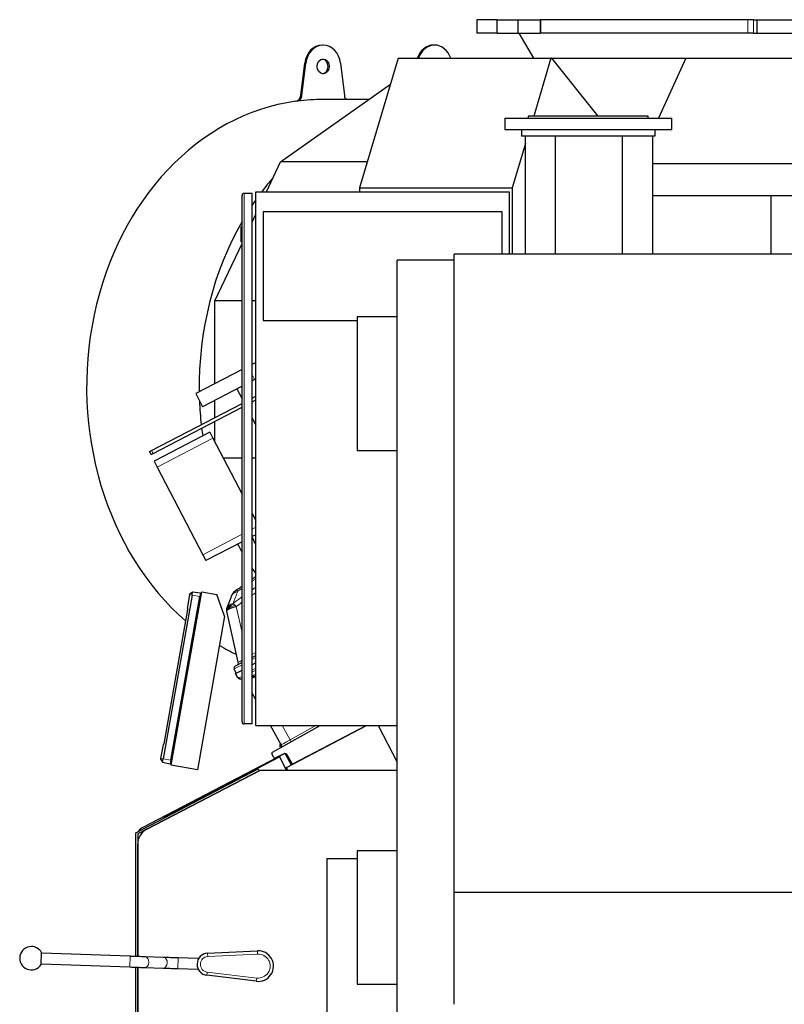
# Model space of a CAD drawing. Header units: inches. Extents: x 0 to 29700, y -16 to 21000.
# Tile 131 of 212: x 13183 to 14329, y 9371 to 10846. Entities that reach past the tile are written whole.
import ezdxf

# ---------------------------------------------------------------- set-up
doc = ezdxf.new("R2010")
doc.units = ezdxf.units.IN
doc.layers.add('254', color=7, linetype='Continuous', true_color=0xffffff)

msp = doc.modelspace()

# ---------------------------------------------------------------- linework, layer by layer
at = {"layer": '254', "color": 2, "linetype": 'Continuous', "lineweight": 25}
for p, q in [((13868.282, 10846.318), (13868.282, 10826.318)), ((13898.39, 10846.318), (13868.282, 10846.318)), ((13898.939, 10846.318), (13898.39, 10846.318)), ((13898.939, 10846.318), (13929.515, 10846.318)), ((13929.515, 10846.318), (13963.3, 10846.318)), ((13929.515, 10846.318), (13929.515, 10826.318)), ((13964.046, 10846.318), (13963.3, 10846.318)), ((14274.305, 10846.318), (13964.046, 10846.318)), ((14282.688, 10846.318), (14274.305, 10846.318)), ((14282.688, 10846.318), (14287.805, 10846.318)), ((14287.805, 10846.318), (14465.847, 10846.318)), ((14287.805, 10846.318), (14287.805, 10826.318)), ((13898.39, 10826.318), (13868.282, 10826.318)), ((13898.939, 10826.318), (13898.39, 10826.318)), ((13898.939, 10826.318), (13929.515, 10826.318)), ((13929.515, 10826.318), (13963.3, 10826.318)), ((13931.027, 10826.318), (13953.282, 10788.537)), ((13964.046, 10826.318), (13963.3, 10826.318)), ((14274.305, 10826.318), (13964.046, 10826.318)), ((14282.688, 10826.318), (14274.305, 10826.318)), ((14282.688, 10826.318), (14287.805, 10826.318)), ((14287.805, 10826.318), (14465.847, 10826.318)), ((13638.068, 10808.299), (13636.348, 10808.299)), ((13804.979, 10808.299), (13803.258, 10808.299)), ((13750.573, 10788.537), (13692.626, 10594.181)), ((13750.573, 10788.537), (13979.43, 10788.537)), ((13979.43, 10788.537), (13953.537, 10701.69)), ((13980.017, 10788.537), (13979.43, 10788.537)), ((13980.017, 10788.537), (14181.684, 10788.537)), ((13980.017, 10788.537), (14049.594, 10701.693)), ((14181.684, 10788.537), (14140.513, 10698.691)), ((14181.684, 10788.537), (14569.962, 10788.537)), ((13604.495, 10732.613), (13610.423, 10781.029)), ((13606.216, 10732.613), (13612.143, 10781.029)), ((13663.993, 10781.029), (13669.921, 10732.613)), ((13574.368, 10633.532), (13738.941, 10749.526)), ((13706.7, 10726.8), (13638.068, 10726.8)), ((13910.227, 10698.691), (13910.227, 10681.691)), ((13910.227, 10698.691), (14160.227, 10698.691)), ((13945.227, 10701.691), (13945.227, 10698.691)), ((14035.227, 10701.691), (13945.227, 10701.691)), ((14125.227, 10701.691), (14035.227, 10701.691)), ((14125.227, 10698.691), (14125.227, 10701.691)), ((14160.227, 10681.691), (14160.227, 10698.691)), ((13910.227, 10681.691), (13935.23, 10681.691)), ((13935.227, 10681.691), (14135.227, 10681.691)), ((13935.227, 10681.691), (13935.227, 10671.691)), ((14135.224, 10681.691), (14160.227, 10681.691)), ((14135.227, 10681.691), (14135.227, 10671.691)), ((14135.227, 10671.691), (13935.227, 10671.691)), ((13941.382, 10495.084), (13941.382, 10671.691)), ((13986.382, 10495.085), (13986.382, 10671.689)), ((14086.382, 10495.085), (14086.382, 10671.689)), ((14131.382, 10671.691), (14131.382, 10495.084)), ((13941.382, 10660.924), (13921.483, 10594.181)), ((13553.11, 10588.583), (13574.368, 10633.532)), ((13704.358, 10633.532), (13574.368, 10633.532)), ((14131.385, 10630.679), (14493.021, 10630.679)), ((13692.626, 10594.181), (13692.626, 10588.578)), ((13692.626, 10594.181), (13921.483, 10594.181)), ((13921.483, 10594.181), (13921.483, 10495.08)), ((13516.479, 9794.083), (13516.479, 10583.083)), ((13531.479, 10586.083), (13519.479, 10586.083)), ((13531.479, 9791.083), (13531.479, 10586.083)), ((13537.104, 10588.583), (13917.104, 10588.583)), ((13537.104, 9788.583), (13537.104, 10588.583)), ((13917.104, 10495.071), (13917.104, 10588.583)), ((14131.383, 10583.083), (14309.104, 10583.083)), ((14309.104, 10495.083), (14309.104, 10583.083)), ((14309.104, 10583.083), (14353.94, 10583.083)), ((13531.479, 10542.845), (13537.103, 10554.737)), ((13548.104, 10558.552), (13548.104, 10395.552)), ((13906.104, 10558.552), (13548.104, 10558.552)), ((13906.104, 10495.081), (13906.104, 10558.552)), ((13514.479, 10536.083), (13516.479, 10536.083)), ((13514.479, 10536.083), (13514.479, 10514.083)), ((13475.836, 10425.191), (13516.481, 10511.132)), ((13514.479, 10514.083), (13516.479, 10514.083)), ((13834.104, 9538.466), (13834.104, 10495.083)), ((15634.104, 10495.083), (13834.104, 10495.083)), ((13749.104, 9281.083), (13749.104, 10485.903)), ((13834.128, 10485.903), (13749.104, 10485.903)), ((13475.836, 10301), (13475.836, 10425.191)), ((13516.48, 10425.191), (13475.836, 10425.191)), ((13537.106, 10425.191), (13531.48, 10425.191)), ((13749.103, 10401.083), (13689.104, 10401.083)), ((13689.104, 10401.083), (13689.104, 10301.083)), ((13548.104, 10395.552), (13689.106, 10395.552)), ((13531.485, 10329.969), (13537.106, 10332.895)), ((13516.475, 10322.155), (13447.078, 10286.029)), ((13516.474, 10297.352), (13457.237, 10266.515)), ((13535.265, 10307.134), (13531.479, 10305.163)), ((13535.265, 10307.134), (13537.105, 10308.092)), ((13689.104, 10301.083), (13689.104, 10201.083)), ((13447.078, 10286.029), (13457.237, 10266.515)), ((13508.684, 10293.296), (13516.48, 10278.32)), ((13381.114, 10200.959), (13516.477, 10271.424)), ((13475.836, 10250.268), (13475.836, 10276.198)), ((13531.478, 10273.596), (13537.103, 10276.524)), ((13531.479, 10279.234), (13537.102, 10282.161)), ((13383.423, 10196.524), (13516.478, 10265.788)), ((13475.836, 10213.462), (13475.836, 10244.633)), ((13531.479, 10249.506), (13537.104, 10238.7)), ((13468.149, 10228.228), (13384.77, 10184.823)), ((13468.149, 10228.228), (13472.766, 10219.358)), ((13472.766, 10219.358), (13516.478, 10135.387)), ((13377.825, 10199.246), (13381.114, 10200.959)), ((13380.134, 10194.811), (13377.825, 10199.246)), ((13380.134, 10194.811), (13383.423, 10196.524)), ((13689.104, 10201.083), (13749.104, 10201.083)), ((13384.77, 10184.823), (13389.387, 10175.953)), ((13516.48, 10189.298), (13488.415, 10189.298)), ((13537.106, 10189.298), (13531.48, 10189.298)), ((13389.387, 10175.953), (13457.726, 10044.676)), ((13531.479, 10106.572), (13537.104, 10095.766)), ((13516.479, 10063.986), (13462.343, 10035.805)), ((13537.104, 10059.749), (13531.478, 10071.644)), ((13537.103, 10074.723), (13531.479, 10071.795)), ((13457.726, 10044.676), (13462.343, 10035.805)), ((13410.404, 9729.219), (13456.247, 9989.208)), ((13438.465, 9986.262), (13442.539, 9989.222)), ((13441.648, 9984.167), (13442.539, 9989.222)), ((13442.539, 9989.222), (13454.135, 9987.592)), ((13454.135, 9987.592), (13453.172, 9982.135)), ((13456.247, 9989.208), (13478.582, 9985.27)), ((13441.648, 9984.167), (13398.409, 9738.949)), ((13409.934, 9736.917), (13453.172, 9982.135)), ((13434.57, 9964.167), (13438.203, 9984.774)), ((13438.203, 9984.774), (13438.465, 9986.262)), ((13490.43, 9952.718), (13478.582, 9985.27)), ((13400.06, 9761.39), (13435.524, 9962.515)), ((13434.57, 9964.167), (13435.524, 9962.515)), ((13510.935, 9883.507), (13493.977, 9960.002)), ((13490.43, 9952.718), (13449.796, 9722.273)), ((13531.48, 9890.859), (13537.106, 9893.788)), ((13507.769, 9867.242), (13504.797, 9873.764)), ((13516.479, 9883.05), (13506.142, 9877.669)), ((13506.844, 9866.761), (13516.479, 9871.777)), ((13537.105, 9882.514), (13531.48, 9879.586)), ((13510.29, 9860.67), (13506.844, 9866.761)), ((13513.407, 9858.576), (13512.636, 9858.804)), ((13516.479, 9857.666), (13513.407, 9858.576)), ((13537.105, 9827.482), (13531.48, 9837.425)), ((13531.479, 9791.083), (13519.479, 9791.083)), ((13537.104, 9788.583), (13749.103, 9788.583)), ((13575.386, 9759.821), (13559.113, 9788.583)), ((13562.032, 9748.959), (13633.517, 9788.584)), ((13583.019, 9726.025), (13703.191, 9788.583)), ((13703.175, 9788.583), (13592.333, 9730.882)), ((13720.688, 9788.583), (13749.105, 9733.995)), ((13394.965, 9739.557), (13398.598, 9760.164)), ((13398.598, 9760.164), (13400.06, 9761.39)), ((13580.411, 9746.638), (13367.83, 9635.976)), ((13394.702, 9738.069), (13394.965, 9739.557)), ((13394.702, 9738.069), (13397.518, 9733.894)), ((13397.518, 9733.894), (13398.409, 9738.949)), ((13573.016, 9741.653), (13400.067, 9651.621)), ((13409.934, 9736.917), (13408.971, 9731.46)), ((13564.23, 9740.977), (13561.261, 9746.225)), ((13578.195, 9746.07), (13566.895, 9740.188)), ((13582.44, 9722.328), (13573.016, 9741.653)), ((13581.339, 9746.562), (13590.109, 9729.716)), ((13592.333, 9730.882), (13584.856, 9744.098)), ((13357.192, 9628.157), (13540.644, 9723.656)), ((13373.649, 9633.39), (13544.075, 9722.108)), ((13397.518, 9733.894), (13408.971, 9731.46)), ((13449.796, 9722.273), (13410.404, 9729.219)), ((13540.644, 9723.656), (13542.029, 9720.995)), ((13544.075, 9722.108), (13749.101, 9722.108)), ((13582.017, 9722.108), (13582.44, 9722.328)), ((13585.059, 9722.107), (13583.019, 9726.025)), ((13542.029, 9720.995), (13360.192, 9626.337)), ((13400.067, 9651.621), (13400.067, 9650.471)), ((13357.192, 9442.691), (13357.192, 9628.157)), ((13360.192, 9626.337), (13360.192, 9442.589)), ((13357.066, 9618.238), (13357.066, 9442.693)), ((13360.192, 9442.585), (13360.192, 9611.214)), ((13643.704, 9589.683), (13689.108, 9589.683)), ((13643.704, 9589.683), (13643.704, 9262.083)), ((13749.103, 9601.083), (13689.104, 9601.083)), ((13689.104, 9601.083), (13689.104, 9501.083)), ((13834.104, 9371.075), (13834.104, 9538.466)), ((15634.104, 9538.466), (13834.104, 9538.466)), ((13689.104, 9501.083), (13689.104, 9401.083)), ((13215.567, 9430.634), (13216.196, 9448.623)), ((13349.079, 9442.976), (13216.16, 9447.624)), ((13398.84, 9441.297), (13371.25, 9442.216)), ((13464.893, 9447.555), (13539.525, 9451.324)), ((13215.601, 9431.633), (13348.52, 9426.986)), ((13451.019, 9439.49), (13421.037, 9440.537)), ((13451.019, 9439.49), (13450.989, 9438.612)), ((13357.066, 9426.689), (13357.066, 9192.335)), ((13357.192, 9107.07), (13357.192, 9426.684)), ((13360.192, 9426.581), (13360.192, 9109.942)), ((13360.192, 9119.56), (13360.192, 9426.575)), ((13370.717, 9426.225), (13398.308, 9425.306)), ((13420.479, 9424.547), (13450.461, 9423.5)), ((13450.491, 9424.377), (13450.461, 9423.5)), ((13537.925, 9405.52), (13463.738, 9414.487)), ((13689.104, 9401.083), (13749.104, 9401.083))]:
    msp.add_line(p, q, dxfattribs=at)
at = {"layer": '254', "color": 110, "linetype": 'Continuous', "lineweight": 13}
for p, q in [((13898.39, 10846.318), (13898.39, 10826.318)), ((13898.939, 10846.318), (13898.939, 10826.318)), ((13963.3, 10846.318), (13963.3, 10826.318)), ((13964.046, 10846.318), (13964.046, 10826.318)), ((14274.305, 10846.318), (14274.305, 10826.318)), ((14282.688, 10846.318), (14282.688, 10826.318)), ((13610.423, 10781.029), (13612.143, 10781.029)), ((13604.495, 10732.613), (13606.216, 10732.613)), ((13597.301, 10724.153), (13599.021, 10724.153)), ((13519.479, 10586.083), (13519.479, 9791.083)), ((13535.265, 10307.134), (13531.479, 10314.406)), ((13472.766, 10219.358), (13389.387, 10175.953)), ((13381.114, 10200.959), (13383.423, 10196.524)), ((13537.104, 10085.997), (13531.479, 10083.069)), ((13516.478, 10075.26), (13457.726, 10044.676)), ((13438.203, 9984.774), (13441.648, 9984.167)), ((13441.648, 9984.167), (13453.172, 9982.135)), ((13507.81, 9967.192), (13516.479, 9928.089)), ((13531.48, 9895.133), (13537.105, 9898.061)), ((13537.105, 9890.582), (13531.481, 9887.654)), ((13531.48, 9871.7), (13537.105, 9874.629)), ((13537.105, 9871.542), (13531.48, 9868.614)), ((13531.479, 9863.524), (13531.978, 9863.376)), ((13533.479, 9864.234), (13537.104, 9866.121)), ((13537.104, 9863.054), (13534.996, 9861.957)), ((13534.996, 9861.957), (13537.105, 9858.23)), ((13576.509, 9788.584), (13588.593, 9767.225)), ((13588.593, 9767.225), (13627.124, 9788.583)), ((13394.965, 9739.557), (13398.409, 9738.949)), ((13398.409, 9738.949), (13409.934, 9736.917)), ((13348.517, 9426.986), (13349.076, 9442.976)), ((13464.893, 9447.555), (13465.145, 9442.561)), ((13539.777, 9446.331), (13465.145, 9442.561)), ((13539.525, 9451.324), (13539.777, 9446.331)), ((13421.037, 9440.537), (13420.479, 9424.547)), ((13370.713, 9426.225), (13370.717, 9426.225)), ((13398.308, 9425.306), (13398.308, 9425.306)), ((13463.738, 9414.487), (13464.338, 9419.45)), ((13464.338, 9419.45), (13538.525, 9410.484)), ((13537.925, 9405.52), (13538.525, 9410.484))]:
    msp.add_line(p, q, dxfattribs=at)
at = {"layer": '254', "color": 2, "linetype": 'Continuous', "lineweight": 25}
for centre, radius, start, end in [((13519.479, 10583.083), 3, 90, 180), ((13511.208, 9981.646), 10, 125.479732, 159.024435), ((13507.527, 9875.008), 3, 117.5, 204.5), ((13507.03, 9882.641), 4, 297.5, 12.5), ((13513.772, 9862.64), 4, 209.5, 253.5), ((13519.479, 9794.083), 3, 180, 270), ((13572.775, 9758.344), 3, 299, 29.5), ((13563.002, 9747.21), 2, 119, 209.5), ((13565.971, 9741.962), 2, 209.5, 297.5), ((13580.504, 9741.635), 5, 29.5, 117.5), ((13385.192, 9611.214), 25, 117.5, 180), ((13200.882, 9440.153), 17.5, 90, 327.04765), ((13200.882, 9440.153), 17.5, 28.947096, 90), ((13465.731, 9430.971), 16.605, 92.891662, 263.108338), ((13540.685, 9428.354), 23, 263.108338, 92.891662)]:
    msp.add_arc(centre, radius, start, end, dxfattribs=at)
at = {"layer": '254', "color": 110, "linetype": 'Continuous', "lineweight": 13}
for centre, radius, start, end in [((13465.731, 9430.971), 11.605, 92.891662, 263.108338), ((13540.685, 9428.354), 18, 263.108338, 92.891662)]:
    msp.add_arc(centre, radius, start, end, dxfattribs=at)
at = {"layer": '254', "color": 2, "linetype": 'Continuous', "lineweight": 25}
for centre, major_axis, ratio, start_param, end_param in [((13636.348, 10776.299), (0, -32), 0.81915204, 3.14159265, 4.56403095), ((13638.068, 10776.299), (0, -32), 0.81915204, 1.71915435, 4.56403095), ((13803.258, 10776.299), (0, -32), 0.81915204, 3.14159265, 4.31994943), ((13804.979, 10776.299), (0, 32), 0.81915204, 5.10482853, 7.46154209), ((13636.348, 10776.299), (0, 11), 0.81915204, 4.71238898, 6.18756308), ((13636.348, 10776.299), (0, 11), 0.81915204, 3.23721488, 4.71238898), ((13596.394, 10734.091), (0, 10), 0.81915204, 3.25254614, 4.56403095), ((13598.114, 10734.091), (0, 10), 0.81915204, 3.25254614, 4.56403095), ((13638.068, 10296.3), (0, 430.5), 0.81915204, 0, 0.11095348), ((13678.022, 10734.091), (0, 10), 0.81915204, 1.71915435, 2.38784767), ((13636.348, 10296.3), (0, 430.5), 0.81915204, 0.11095348, 2.52514171), ((13804.979, 10296.3), (0, 430.5), 0.81915204, 0.75638492, 0.82447959), ((13804.979, 10296.3), (0, 430.5), 0.81915204, 0.86274141, 0.88764948), ((13804.979, 10296.3), (0, 430.5), 0.81915204, 0.95811184, 1.58829537), ((13804.979, 10296.3), (0, 430.5), 0.81915204, 1.62011708, 1.70289142), ((13804.979, 10296.3), (0, 430.5), 0.81915204, 1.71529809, 1.74266855), ((13804.979, 10296.3), (0, 430.5), 0.81915204, 2.15028952, 2.18353185), ((13804.979, 10296.3), (0, 430.5), 0.81915204, 2.25399421, 2.27890227), ((13636.348, 10296.3), (0, 430.5), 0.81915204, 2.56757065, 2.57296898), ((13636.348, 10296.3), (0, 430.5), 0.81915204, 2.69078508, 2.77024465), ((13529.214, 9882.053), (16.664, 23.061), 0.30726281, 3.24909048, 3.53035776), ((13377.07, 9618.235), (-17.102, 10.378), 0.99979163, 5.73786233, 6.19150288), ((13377.07, 9618.235), (-17.102, 10.378), 0.99979163, 0.43322502, 0.54532297)]:
    msp.add_ellipse(centre, major_axis=major_axis, ratio=ratio, start_param=start_param, end_param=end_param, dxfattribs=at)
msp.add_ellipse((13638.068, 10776.299), major_axis=(0, 11), ratio=0.81915204, dxfattribs=at)
at = {"layer": '254', "color": 110, "linetype": 'Continuous', "lineweight": 13}
for centre, major_axis, ratio, start_param, end_param in [((13515.625, 9984.788), (5.786, -8.156), 0.23207267, 3.14159265, 3.8845507), ((13529.069, 9894.114), (18.134, 10.607), 0.00224004, 2.33689509, 3.14087239), ((13528.844, 9886.105), (24.047, 12.341), 0.00452964, 2.10854424, 3.14138164), ((13545.518, 9853.236), (-35.228, 7.434), 0.0022709, 0.00200322, 0.22283404), ((13529.214, 9882.053), (18.953, 21.143), 0.24652226, 3.27952484, 3.73924431), ((13514.543, 9862.411), (-1.136, -3.835), 0.95100366, 5.49624925, 6.28318531), ((13550.533, 9845.931), (-26.111, 7.967), 0.75362056, 5.62841503, 5.70343297), ((13532.71, 9860.513), (-2.122, 3.391), 0.31604543, 4.72850651, 5.49306459), ((13534.211, 9861.371), (-1.847, 3.548), 0.2419219, 4.75165889, 5.51524044), ((13551.266, 9843.069), (-21.454, 14.341), 0.70660268, 5.90921211, 5.98423006), ((13592.892, 9769.495), (17.506, 9.674), 0.00476214, 1.81625846, 3.14164045), ((13588.004, 9766.785), (1.454, -2.624), 0.24281184, 0, 1.60372074), ((13370.984, 9434.22), (-0.266, -7.996), 0.73989858, 0, 3.14087014), ((13398.574, 9433.302), (-0.266, -7.996), 0.73989858, 0, 3.14087014)]:
    msp.add_ellipse(centre, major_axis=major_axis, ratio=ratio, start_param=start_param, end_param=end_param, dxfattribs=at)
at = {"layer": '254', "color": 2, "linetype": 'Continuous', "lineweight": 25}
for points, knots in [([(13531.476, 10008.124), (13532.079, 10008.542), (13532.681, 10008.959), (13534.549, 10010.253), (13535.816, 10011.128), (13537.083, 10012.002)], [0, 0, 0, 0, 0.32252985, 0.32252985, 1, 1, 1, 1]), ([(13509.839, 9992.944), (13509.767, 9992.893), (13509.695, 9992.841), (13509.551, 9992.74), (13509.48, 9992.689), (13509.266, 9992.538), (13509.126, 9992.438), (13508.848, 9992.24), (13508.71, 9992.143), (13508.439, 9991.95), (13508.305, 9991.854), (13508.04, 9991.667), (13507.91, 9991.574), (13507.718, 9991.437), (13507.654, 9991.392), (13507.529, 9991.303), (13507.466, 9991.258), (13507.282, 9991.127), (13507.163, 9991.043), (13506.934, 9990.88), (13506.823, 9990.801), (13506.665, 9990.688), (13506.587, 9990.633), (13506.512, 9990.579), (13506.463, 9990.544), (13506.438, 9990.527), (13506.318, 9990.441), (13506.228, 9990.378), (13505.98, 9990.2), (13505.841, 9990.101), (13505.701, 9990.002), (13505.675, 9989.983), (13505.626, 9989.948), (13505.603, 9989.932), (13505.542, 9989.888), (13505.508, 9989.864), (13505.455, 9989.826), (13505.435, 9989.813), (13505.41, 9989.795), (13505.403, 9989.79), (13505.404, 9989.79)], [0, 0, 0, 0, 0.03133549, 0.03133549, 0.06267098, 0.06267098, 0.12534196, 0.12534196, 0.18801293, 0.18801293, 0.25068391, 0.25068391, 0.31335489, 0.31335489, 0.34469038, 0.34469038, 0.37602587, 0.37602587, 0.43869685, 0.43869685, 0.50136783, 0.50136783, 0.53270331, 0.54837106, 0.54837106, 0.5640388, 0.5640388, 0.62670978, 0.62670978, 0.75205174, 0.75205174, 0.78338723, 0.78338723, 0.81472272, 0.81472272, 0.87739369, 0.87739369, 0.94006467, 0.94006467, 1, 1, 1, 1]), ([(13493.742, 9961.951), (13493.742, 9961.966), (13493.741, 9961.996), (13493.74, 9962.041), (13493.74, 9962.085), (13493.74, 9962.128), (13493.739, 9962.169), (13493.74, 9962.21), (13493.74, 9962.249), (13493.74, 9962.287), (13493.741, 9962.324), (13493.741, 9962.36), (13493.742, 9962.395), (13493.743, 9962.428), (13493.744, 9962.461), (13493.745, 9962.492), (13493.746, 9962.522), (13493.747, 9962.551), (13493.748, 9962.579), (13493.749, 9962.606), (13493.75, 9962.631), (13493.751, 9962.656), (13493.753, 9962.679), (13493.754, 9962.701), (13493.755, 9962.722), (13493.756, 9962.742), (13493.757, 9962.761), (13493.758, 9962.779), (13493.759, 9962.795), (13493.76, 9962.811), (13493.761, 9962.825), (13493.762, 9962.838), (13493.763, 9962.85), (13493.764, 9962.861), (13493.764, 9962.87), (13493.765, 9962.879), (13493.765, 9962.886), (13493.766, 9962.893), (13493.766, 9962.898), (13493.767, 9962.912), (13493.769, 9962.935), (13493.772, 9962.967), (13493.774, 9962.999), (13493.777, 9963.031), (13493.78, 9963.062), (13493.783, 9963.094), (13493.785, 9963.125), (13493.789, 9963.156), (13493.792, 9963.186), (13493.795, 9963.217), (13493.798, 9963.247), (13493.801, 9963.277), (13493.805, 9963.306), (13493.808, 9963.336), (13493.812, 9963.365), (13493.815, 9963.394), (13493.819, 9963.422), (13493.822, 9963.451), (13493.826, 9963.479), (13493.83, 9963.507), (13493.833, 9963.535), (13493.837, 9963.562), (13493.841, 9963.589), (13493.845, 9963.616), (13493.849, 9963.643), (13493.853, 9963.669), (13493.857, 9963.696), (13493.861, 9963.722), (13493.865, 9963.747), (13493.869, 9963.773), (13493.873, 9963.798), (13493.878, 9963.823), (13493.88, 9963.84), (13493.882, 9963.848)], [0, 0, 0, 0, 0.0247661, 0.04892062, 0.07246356, 0.09539491, 0.11771468, 0.13942286, 0.16051947, 0.18100448, 0.20087792, 0.22013977, 0.23879004, 0.25682872, 0.27425582, 0.29107134, 0.30727527, 0.32286762, 0.33784838, 0.35221757, 0.36597517, 0.37912118, 0.39165562, 0.40357847, 0.41488973, 0.42558942, 0.43567752, 0.44515404, 0.45401898, 0.46227234, 0.46991411, 0.47694431, 0.48336292, 0.48916996, 0.49436542, 0.49894931, 0.50292162, 0.50628237, 0.50903156, 0.51116921, 0.52846512, 0.54560489, 0.56258859, 0.57941629, 0.59608807, 0.61260401, 0.6289642, 0.64516871, 0.66121764, 0.67711108, 0.69284912, 0.70843186, 0.72385939, 0.73913182, 0.75424924, 0.76921178, 0.78401953, 0.79867262, 0.81317117, 0.82751529, 0.84170511, 0.85574076, 0.86962238, 0.88335011, 0.89692409, 0.91034447, 0.9236114, 0.93672505, 0.94968558, 0.96249315, 0.97514796, 0.98765018, 1, 1, 1, 1]), ([(13493.977, 9960.002), (13493.975, 9960.011), (13493.971, 9960.028), (13493.965, 9960.054), (13493.96, 9960.08), (13493.954, 9960.107), (13493.948, 9960.134), (13493.943, 9960.161), (13493.937, 9960.188), (13493.932, 9960.216), (13493.926, 9960.244), (13493.921, 9960.272), (13493.915, 9960.3), (13493.91, 9960.329), (13493.904, 9960.358), (13493.899, 9960.387), (13493.894, 9960.417), (13493.889, 9960.447), (13493.883, 9960.477), (13493.878, 9960.507), (13493.873, 9960.538), (13493.868, 9960.569), (13493.863, 9960.6), (13493.858, 9960.632), (13493.853, 9960.663), (13493.848, 9960.695), (13493.844, 9960.728), (13493.839, 9960.76), (13493.834, 9960.793), (13493.83, 9960.826), (13493.825, 9960.86), (13493.821, 9960.894), (13493.817, 9960.928), (13493.812, 9960.962), (13493.808, 9960.996), (13493.804, 9961.031), (13493.8, 9961.066), (13493.796, 9961.102), (13493.793, 9961.138), (13493.789, 9961.174), (13493.785, 9961.21), (13493.782, 9961.246), (13493.779, 9961.283), (13493.775, 9961.32), (13493.772, 9961.358), (13493.769, 9961.395), (13493.766, 9961.433), (13493.764, 9961.471), (13493.761, 9961.51), (13493.759, 9961.548), (13493.756, 9961.587), (13493.754, 9961.627), (13493.752, 9961.666), (13493.75, 9961.706), (13493.748, 9961.746), (13493.747, 9961.787), (13493.745, 9961.827), (13493.744, 9961.868), (13493.743, 9961.909), (13493.742, 9961.937), (13493.742, 9961.951)], [0, 0, 0, 0, 0.01219014, 0.02455161, 0.03708491, 0.04979051, 0.06266885, 0.07572039, 0.08894554, 0.10234469, 0.11591824, 0.12966656, 0.14359, 0.15768892, 0.17196365, 0.1864145, 0.20104178, 0.21584579, 0.23082682, 0.24598515, 0.26132104, 0.27683475, 0.29252653, 0.30839662, 0.32444525, 0.34067265, 0.35707904, 0.37366463, 0.39042962, 0.40737421, 0.42449859, 0.44180294, 0.45928746, 0.4769523, 0.49479764, 0.51282364, 0.53103047, 0.54941827, 0.5679872, 0.5867374, 0.60566902, 0.62478218, 0.64407703, 0.66355369, 0.68321229, 0.70305295, 0.72307579, 0.74328092, 0.76366847, 0.78423854, 0.80499123, 0.82592666, 0.84704491, 0.8683461, 0.88983031, 0.91149765, 0.9333482, 0.95538205, 0.97759929, 1, 1, 1, 1]), ([(13493.882, 9963.848), (13493.884, 9963.859), (13493.887, 9963.88), (13493.893, 9963.912), (13493.899, 9963.944), (13493.904, 9963.975), (13493.91, 9964.007), (13493.916, 9964.039), (13493.922, 9964.07), (13493.928, 9964.101), (13493.935, 9964.133), (13493.941, 9964.164), (13493.947, 9964.195), (13493.954, 9964.226), (13493.96, 9964.257), (13493.967, 9964.287), (13493.974, 9964.318), (13493.98, 9964.349), (13493.987, 9964.379), (13493.994, 9964.409), (13494.001, 9964.44), (13494.008, 9964.47), (13494.015, 9964.5), (13494.023, 9964.53), (13494.03, 9964.56), (13494.037, 9964.589), (13494.045, 9964.619), (13494.052, 9964.649), (13494.06, 9964.678), (13494.068, 9964.707), (13494.075, 9964.737), (13494.083, 9964.766), (13494.091, 9964.795), (13494.099, 9964.824), (13494.107, 9964.853), (13494.115, 9964.881), (13494.123, 9964.91), (13494.131, 9964.938), (13494.139, 9964.967), (13494.148, 9964.995), (13494.156, 9965.023), (13494.165, 9965.051), (13494.173, 9965.079), (13494.182, 9965.107), (13494.19, 9965.135), (13494.199, 9965.163), (13494.208, 9965.19), (13494.216, 9965.218), (13494.225, 9965.245), (13494.234, 9965.273), (13494.243, 9965.3), (13494.252, 9965.327), (13494.261, 9965.354), (13494.27, 9965.381), (13494.279, 9965.408), (13494.288, 9965.434), (13494.298, 9965.461), (13494.307, 9965.487), (13494.316, 9965.514), (13494.326, 9965.54), (13494.335, 9965.566), (13494.344, 9965.592), (13494.354, 9965.618), (13494.364, 9965.644), (13494.373, 9965.67), (13494.383, 9965.695), (13494.392, 9965.721), (13494.399, 9965.738), (13494.402, 9965.747)], [0, 0, 0, 0, 0.01850217, 0.03688469, 0.0551481, 0.07329298, 0.09131989, 0.10922943, 0.12702219, 0.14469878, 0.16225982, 0.17970594, 0.1970378, 0.21425606, 0.23136137, 0.24835444, 0.26523596, 0.28200665, 0.29866722, 0.31521844, 0.33166104, 0.34799581, 0.36422354, 0.38034501, 0.39636107, 0.41227254, 0.42808027, 0.44378513, 0.45938802, 0.47488983, 0.49029148, 0.50559393, 0.52079811, 0.53590502, 0.55091564, 0.56583099, 0.58065212, 0.59538006, 0.6100159, 0.62456073, 0.63901567, 0.65338186, 0.66766045, 0.68185262, 0.69595957, 0.70998253, 0.72392274, 0.73778148, 0.75156002, 0.76525968, 0.77888181, 0.79242774, 0.80589888, 0.81929662, 0.83262239, 0.84587764, 0.85906384, 0.8721825, 0.88523514, 0.89822329, 0.91114852, 0.92401244, 0.93681664, 0.94956276, 0.96225247, 0.97488744, 0.98746938, 1, 1, 1, 1]), ([(13499.612, 9966.49), (13499.377, 9966.388), (13499.148, 9966.286), (13498.254, 9965.88), (13497.637, 9965.577), (13496.529, 9964.978), (13496.037, 9964.683), (13495.474, 9964.297), (13495.341, 9964.201), (13495.216, 9964.105)], [0, 0, 0, 0, 0.125, 0.125, 0.5, 0.5, 0.875, 0.875, 1, 1, 1, 1]), ([(13499.127, 9968.563), (13498.932, 9968.469), (13498.742, 9968.374), (13497.999, 9967.99), (13497.482, 9967.692), (13496.544, 9967.087), (13496.123, 9966.78), (13495.63, 9966.37), (13495.513, 9966.268), (13495.401, 9966.166)], [0, 0, 0, 0, 0.125, 0.125, 0.5, 0.5, 0.875, 0.875, 1, 1, 1, 1]), ([(13371.25, 9442.216), (13370.113, 9442.254), (13366.572, 9442.372), (13359.506, 9442.613), (13352.884, 9442.843), (13349.46, 9442.963), (13349.079, 9442.976)], [0, 0, 0, 0, 0.20071026, 0.58668212, 0.95409794, 1, 1, 1, 1]), ([(13348.52, 9426.986), (13350.209, 9426.927), (13355.042, 9426.758), (13362.707, 9426.494), (13368.109, 9426.312), (13370.462, 9426.233), (13370.717, 9426.225)], [0, 0, 0, 0, 0.20071759, 0.58690063, 0.95440676, 1, 1, 1, 1]), ([(13421.037, 9440.537), (13419.349, 9440.596), (13414.515, 9440.764), (13406.85, 9441.028), (13401.449, 9441.21), (13399.096, 9441.289), (13398.84, 9441.297)], [0, 0, 0, 0, 0.20071791, 0.58690128, 0.95440468, 1, 1, 1, 1]), ([(13398.308, 9425.306), (13399.444, 9425.268), (13402.986, 9425.15), (13410.052, 9424.909), (13416.674, 9424.679), (13420.098, 9424.56), (13420.479, 9424.547)], [0, 0, 0, 0, 0.20071078, 0.58668874, 0.95410429, 1, 1, 1, 1])]:
    msp.add_open_spline(points, degree=3, knots=knots, dxfattribs=at)
at = {"layer": '254', "color": 110, "linetype": 'Continuous', "lineweight": 13}
for points, knots in [([(13537.084, 10008.788), (13535.886, 10007.961), (13534.688, 10007.133), (13532.82, 10005.839), (13532.148, 10005.373), (13531.477, 10004.907)], [0, 0, 0, 0, 0.64050832, 0.64050832, 1, 1, 1, 1]), ([(13510.083, 9989.886), (13509.516, 9989.653), (13508.969, 9989.422), (13507.917, 9988.965), (13507.413, 9988.738), (13506.69, 9988.402), (13506.397, 9988.262), (13506.112, 9988.124), (13505.999, 9988.069), (13505.943, 9988.041), (13505.776, 9987.959), (13505.667, 9987.904), (13505.131, 9987.633), (13504.734, 9987.422), (13504.28, 9987.166), (13504.191, 9987.116), (13504.061, 9987.04), (13504.018, 9987.015), (13503.934, 9986.965), (13503.892, 9986.941), (13503.687, 9986.818), (13503.533, 9986.722), (13503.1, 9986.441), (13502.85, 9986.263), (13502.613, 9986.074), (13502.587, 9986.053), (13502.537, 9986.012), (13502.512, 9985.991), (13502.441, 9985.93), (13502.396, 9985.89), (13502.269, 9985.772), (13502.195, 9985.697), (13502.003, 9985.48), (13501.917, 9985.347), (13501.87, 9985.226)], [0, 0, 0, 0, 0.125, 0.125, 0.25, 0.25, 0.3125, 0.328125, 0.328125, 0.34375, 0.34375, 0.375, 0.375, 0.5, 0.5, 0.53125, 0.53125, 0.546875, 0.546875, 0.5625, 0.5625, 0.625, 0.625, 0.75, 0.75, 0.765625, 0.765625, 0.78125, 0.78125, 0.8125, 0.8125, 0.875, 0.875, 1, 1, 1, 1]), ([(13531.457, 9991.892), (13531.568, 9991.969), (13531.678, 9992.046), (13533.546, 9993.348), (13535.304, 9994.57), (13537.064, 9995.79)], [0, 0, 0, 0, 0.05912596, 0.05912596, 1, 1, 1, 1]), ([(13537.074, 9987.846), (13536.406, 9987.381), (13535.738, 9986.917), (13533.87, 9985.616), (13532.671, 9984.779), (13531.472, 9983.941)], [0, 0, 0, 0, 0.35751374, 0.35751374, 1, 1, 1, 1]), ([(13495.216, 9964.105), (13494.965, 9963.915), (13494.746, 9963.726), (13493.999, 9962.985), (13493.731, 9962.454), (13493.742, 9961.951)], [0, 0, 0, 0, 0.25, 0.25, 1, 1, 1, 1]), ([(13495.401, 9966.166), (13495.178, 9965.961), (13494.978, 9965.758), (13494.277, 9964.953), (13493.971, 9964.37), (13493.882, 9963.848)], [0, 0, 0, 0, 0.25, 0.25, 1, 1, 1, 1]), ([(13495.346, 9962.312), (13495.337, 9962.306), (13495.32, 9962.294), (13495.293, 9962.275), (13495.268, 9962.257), (13495.242, 9962.239), (13495.217, 9962.22), (13495.192, 9962.202), (13495.167, 9962.184), (13495.142, 9962.165), (13495.118, 9962.147), (13495.094, 9962.129), (13495.071, 9962.111), (13495.047, 9962.093), (13495.024, 9962.074), (13495.001, 9962.056), (13494.978, 9962.038), (13494.956, 9962.02), (13494.934, 9962.002), (13494.912, 9961.984), (13494.89, 9961.966), (13494.869, 9961.948), (13494.848, 9961.93), (13494.827, 9961.912), (13494.807, 9961.894), (13494.786, 9961.876), (13494.766, 9961.858), (13494.747, 9961.84), (13494.727, 9961.822), (13494.708, 9961.804), (13494.689, 9961.786), (13494.67, 9961.768), (13494.652, 9961.75), (13494.633, 9961.732), (13494.615, 9961.715), (13494.598, 9961.697), (13494.58, 9961.679), (13494.563, 9961.661), (13494.546, 9961.643), (13494.529, 9961.626), (13494.513, 9961.608), (13494.496, 9961.59), (13494.48, 9961.572), (13494.465, 9961.555), (13494.449, 9961.537), (13494.434, 9961.519), (13494.419, 9961.502), (13494.404, 9961.484), (13494.39, 9961.466), (13494.375, 9961.449), (13494.361, 9961.431), (13494.348, 9961.414), (13494.334, 9961.396), (13494.321, 9961.379), (13494.308, 9961.361), (13494.295, 9961.344), (13494.282, 9961.326), (13494.27, 9961.308), (13494.258, 9961.291), (13494.246, 9961.274), (13494.234, 9961.256), (13494.223, 9961.239), (13494.212, 9961.221), (13494.201, 9961.204), (13494.19, 9961.186), (13494.18, 9961.169), (13494.17, 9961.152), (13494.16, 9961.134), (13494.15, 9961.117), (13494.14, 9961.099), (13494.131, 9961.082), (13494.122, 9961.065), (13494.113, 9961.047), (13494.105, 9961.03), (13494.096, 9961.013), (13494.088, 9960.995), (13494.08, 9960.978), (13494.072, 9960.961), (13494.065, 9960.944), (13494.058, 9960.926), (13494.051, 9960.909), (13494.044, 9960.892), (13494.037, 9960.875), (13494.031, 9960.857), (13494.025, 9960.84), (13494.019, 9960.823), (13494.013, 9960.806), (13494.007, 9960.788), (13494.002, 9960.771), (13493.997, 9960.754), (13493.992, 9960.737), (13493.988, 9960.72), (13493.983, 9960.703), (13493.979, 9960.685), (13493.975, 9960.668), (13493.971, 9960.651), (13493.968, 9960.634), (13493.964, 9960.617), (13493.961, 9960.6), (13493.958, 9960.583), (13493.955, 9960.565), (13493.953, 9960.548), (13493.951, 9960.531), (13493.948, 9960.514), (13493.947, 9960.497), (13493.945, 9960.48), (13493.943, 9960.463), (13493.942, 9960.446), (13493.941, 9960.429), (13493.94, 9960.412), (13493.939, 9960.395), (13493.939, 9960.378), (13493.938, 9960.36), (13493.938, 9960.343), (13493.938, 9960.326), (13493.939, 9960.309), (13493.939, 9960.292), (13493.94, 9960.275), (13493.941, 9960.258), (13493.942, 9960.241), (13493.943, 9960.224), (13493.944, 9960.207), (13493.946, 9960.19), (13493.948, 9960.173), (13493.95, 9960.156), (13493.952, 9960.139), (13493.955, 9960.122), (13493.957, 9960.105), (13493.96, 9960.088), (13493.963, 9960.071), (13493.966, 9960.054), (13493.969, 9960.037), (13493.973, 9960.019), (13493.975, 9960.008), (13493.977, 9960.002)], [0, 0, 0, 0, 0.00815916, 0.01630918, 0.02445008, 0.03258186, 0.04070452, 0.04881807, 0.05692251, 0.06501785, 0.07310408, 0.08118123, 0.08924929, 0.09730826, 0.10535815, 0.11339897, 0.12143071, 0.1294534, 0.13746702, 0.14547159, 0.15346711, 0.16145358, 0.16943101, 0.1773994, 0.18535877, 0.19330911, 0.20125042, 0.20918273, 0.21710602, 0.2250203, 0.23292559, 0.24082188, 0.24870917, 0.25658749, 0.26445682, 0.27231718, 0.28016856, 0.28801098, 0.29584445, 0.30366895, 0.31148451, 0.31929113, 0.3270888, 0.33487754, 0.34265736, 0.35042825, 0.35819022, 0.36594328, 0.37368743, 0.38142268, 0.38914904, 0.3968665, 0.40457508, 0.41227478, 0.4199656, 0.42764756, 0.43532065, 0.44298488, 0.45064027, 0.4582868, 0.46592449, 0.47355335, 0.48117338, 0.48878459, 0.49638697, 0.50398054, 0.51156531, 0.51914127, 0.52670844, 0.53426682, 0.54181641, 0.54935723, 0.55688927, 0.56441255, 0.57192706, 0.57943282, 0.58692983, 0.5944181, 0.60189763, 0.60936843, 0.61683051, 0.62428386, 0.6317285, 0.63916444, 0.64659167, 0.65401021, 0.66142006, 0.66882123, 0.67621372, 0.68359754, 0.6909727, 0.6983392, 0.70569705, 0.71304625, 0.72038681, 0.72771874, 0.73504204, 0.74235673, 0.7496628, 0.75696026, 0.76424912, 0.77152939, 0.77880107, 0.78606417, 0.79331869, 0.80056465, 0.80780204, 0.81503088, 0.82225117, 0.82946292, 0.83666613, 0.84386082, 0.85104698, 0.85822463, 0.86539377, 0.87255441, 0.87970655, 0.8868502, 0.89398538, 0.90111208, 0.90823031, 0.91534008, 0.9224414, 0.92953427, 0.93661871, 0.94369471, 0.95076228, 0.95782144, 0.96487219, 0.97191453, 0.97894847, 0.98597403, 0.9929912, 1, 1, 1, 1]), ([(13495.795, 9967.535), (13495.601, 9967.343), (13495.425, 9967.158), (13494.798, 9966.454), (13494.504, 9966.012), (13494.402, 9965.747)], [0, 0, 0, 0, 0.25, 0.25, 1, 1, 1, 1]), ([(13495.216, 9964.105), (13495.216, 9964.192), (13495.216, 9964.28), (13495.223, 9964.633), (13495.237, 9964.902), (13495.284, 9965.427), (13495.318, 9965.685), (13495.372, 9966.009), (13495.386, 9966.088), (13495.401, 9966.166)], [0, 0, 0, 0, 0.125, 0.125, 0.5, 0.5, 0.875, 0.875, 1, 1, 1, 1]), ([(13495.346, 9962.312), (13495.323, 9962.484), (13495.298, 9962.68), (13495.256, 9963.112), (13495.238, 9963.347), (13495.22, 9963.76), (13495.216, 9963.931), (13495.216, 9964.105)], [0, 0, 0, 0, 0.375, 0.375, 0.75, 0.75, 1, 1, 1, 1]), ([(13500.313, 9964.644), (13500.297, 9964.638), (13500.264, 9964.625), (13500.214, 9964.607), (13500.165, 9964.588), (13500.116, 9964.57), (13500.067, 9964.551), (13500.018, 9964.533), (13499.97, 9964.515), (13499.922, 9964.496), (13499.874, 9964.478), (13499.826, 9964.46), (13499.779, 9964.441), (13499.732, 9964.423), (13499.685, 9964.405), (13499.638, 9964.387), (13499.591, 9964.369), (13499.545, 9964.351), (13499.499, 9964.333), (13499.453, 9964.315), (13499.408, 9964.297), (13499.362, 9964.279), (13499.317, 9964.261), (13499.272, 9964.244), (13499.227, 9964.226), (13499.183, 9964.208), (13499.139, 9964.191), (13499.095, 9964.173), (13499.051, 9964.155), (13499.007, 9964.138), (13498.964, 9964.12), (13498.921, 9964.103), (13498.878, 9964.085), (13498.835, 9964.068), (13498.793, 9964.051), (13498.751, 9964.033), (13498.709, 9964.016), (13498.667, 9963.999), (13498.625, 9963.982), (13498.584, 9963.964), (13498.543, 9963.947), (13498.502, 9963.93), (13498.461, 9963.913), (13498.421, 9963.896), (13498.381, 9963.879), (13498.341, 9963.862), (13498.301, 9963.845), (13498.261, 9963.828), (13498.222, 9963.812), (13498.183, 9963.795), (13498.144, 9963.778), (13498.105, 9963.761), (13498.067, 9963.745), (13498.029, 9963.728), (13497.99, 9963.711), (13497.953, 9963.695), (13497.915, 9963.678), (13497.878, 9963.662), (13497.841, 9963.645), (13497.804, 9963.629), (13497.767, 9963.613), (13497.73, 9963.596), (13497.694, 9963.58), (13497.658, 9963.564), (13497.622, 9963.547), (13497.586, 9963.531), (13497.551, 9963.515), (13497.516, 9963.499), (13497.481, 9963.483), (13497.446, 9963.467), (13497.411, 9963.451), (13497.377, 9963.435), (13497.343, 9963.419), (13497.309, 9963.403), (13497.275, 9963.387), (13497.242, 9963.371), (13497.208, 9963.355), (13497.175, 9963.339), (13497.142, 9963.324), (13497.109, 9963.308), (13497.077, 9963.292), (13497.045, 9963.277), (13497.013, 9963.261), (13496.981, 9963.245), (13496.949, 9963.23), (13496.918, 9963.214), (13496.886, 9963.199), (13496.855, 9963.183), (13496.824, 9963.168), (13496.794, 9963.153), (13496.763, 9963.137), (13496.733, 9963.122), (13496.703, 9963.107), (13496.673, 9963.091), (13496.644, 9963.076), (13496.614, 9963.061), (13496.585, 9963.046), (13496.556, 9963.031), (13496.527, 9963.016), (13496.498, 9963), (13496.47, 9962.985), (13496.442, 9962.97), (13496.414, 9962.955), (13496.386, 9962.941), (13496.358, 9962.926), (13496.331, 9962.911), (13496.303, 9962.896), (13496.276, 9962.881), (13496.249, 9962.866), (13496.223, 9962.852), (13496.196, 9962.837), (13496.17, 9962.822), (13496.144, 9962.807), (13496.118, 9962.793), (13496.092, 9962.778), (13496.067, 9962.764), (13496.041, 9962.749), (13496.016, 9962.735), (13495.991, 9962.72), (13495.966, 9962.706), (13495.942, 9962.691), (13495.917, 9962.677), (13495.893, 9962.662), (13495.869, 9962.648), (13495.845, 9962.634), (13495.821, 9962.62), (13495.798, 9962.605), (13495.775, 9962.591), (13495.751, 9962.577), (13495.729, 9962.563), (13495.706, 9962.549), (13495.683, 9962.534), (13495.661, 9962.52), (13495.639, 9962.506), (13495.617, 9962.492), (13495.595, 9962.478), (13495.573, 9962.464), (13495.551, 9962.45), (13495.53, 9962.436), (13495.509, 9962.423), (13495.488, 9962.409), (13495.467, 9962.395), (13495.447, 9962.381), (13495.426, 9962.367), (13495.406, 9962.353), (13495.386, 9962.34), (13495.366, 9962.326), (13495.353, 9962.317), (13495.346, 9962.312)], [0, 0, 0, 0, 0.0076941, 0.01537649, 0.02304717, 0.03070615, 0.03835343, 0.045989, 0.05361287, 0.06122504, 0.06882551, 0.07641428, 0.08399135, 0.09155673, 0.0991104, 0.10665239, 0.11418268, 0.12170128, 0.12920818, 0.1367034, 0.14418692, 0.15165875, 0.1591189, 0.16656736, 0.17400414, 0.18142923, 0.18884263, 0.19624436, 0.2036344, 0.21101276, 0.21837944, 0.22573444, 0.23307777, 0.24040942, 0.24772939, 0.25503769, 0.26233432, 0.26961927, 0.27689256, 0.28415417, 0.29140412, 0.2986424, 0.30586901, 0.31308396, 0.32028724, 0.32747886, 0.33465882, 0.34182712, 0.34898376, 0.35612874, 0.36326207, 0.37038374, 0.37749375, 0.38459211, 0.39167882, 0.39875388, 0.40581728, 0.41286904, 0.41990915, 0.42693762, 0.43395444, 0.44095962, 0.44795315, 0.45493505, 0.4619053, 0.46886392, 0.4758109, 0.48274624, 0.48966995, 0.49658202, 0.50348246, 0.51037127, 0.51724845, 0.52411401, 0.53096794, 0.53781024, 0.54464091, 0.55145997, 0.5582674, 0.56506321, 0.57184741, 0.57861999, 0.58538095, 0.59213029, 0.59886803, 0.60559415, 0.61230866, 0.61901156, 0.62570286, 0.63238255, 0.63905063, 0.64570711, 0.65235199, 0.65898527, 0.66560695, 0.67221703, 0.67881552, 0.68540242, 0.69197772, 0.69854143, 0.70509355, 0.71163408, 0.71816302, 0.72468038, 0.73118616, 0.73768035, 0.74416297, 0.750634, 0.75709346, 0.76354134, 0.76997765, 0.77640238, 0.78281555, 0.78921714, 0.79560717, 0.80198563, 0.80835253, 0.81470787, 0.82105164, 0.82738386, 0.83370452, 0.84001362, 0.84631117, 0.85259716, 0.85887161, 0.8651345, 0.87138585, 0.87762565, 0.88385391, 0.89007063, 0.89627581, 0.90246945, 0.90865155, 0.91482212, 0.92098116, 0.92712866, 0.93326464, 0.93938909, 0.94550201, 0.95160341, 0.95769329, 0.96377165, 0.96983849, 0.97589382, 0.98193763, 0.98796993, 0.99399072, 1, 1, 1, 1]), ([(13495.401, 9966.166), (13495.431, 9966.321), (13495.464, 9966.468), (13495.549, 9966.812), (13495.604, 9966.995), (13495.708, 9967.308), (13495.757, 9967.437), (13495.795, 9967.535)], [0, 0, 0, 0, 0.25, 0.25, 0.625, 0.625, 1, 1, 1, 1]), ([(13498.914, 9969.943), (13498.756, 9969.846), (13498.601, 9969.748), (13497.992, 9969.351), (13497.564, 9969.043), (13496.777, 9968.43), (13496.419, 9968.123), (13495.994, 9967.728), (13495.893, 9967.631), (13495.795, 9967.535)], [0, 0, 0, 0, 0.125, 0.125, 0.5, 0.5, 0.875, 0.875, 1, 1, 1, 1]), ([(13503.121, 9971.838), (13502.006, 9971.511), (13500.908, 9971.045), (13499.559, 9970.325), (13499.231, 9970.137), (13498.914, 9969.943)], [0, 0, 0, 0, 0.75, 0.75, 1, 1, 1, 1]), ([(13499.127, 9968.563), (13499.1, 9968.718), (13499.077, 9968.866), (13499.027, 9969.21), (13499.003, 9969.394), (13498.959, 9969.709), (13498.938, 9969.841), (13498.914, 9969.943)], [0, 0, 0, 0, 0.25, 0.25, 0.625, 0.625, 1, 1, 1, 1]), ([(13504.452, 9970.493), (13502.999, 9970.111), (13501.605, 9969.638), (13499.922, 9968.933), (13499.516, 9968.75), (13499.127, 9968.563)], [0, 0, 0, 0, 0.75, 0.75, 1, 1, 1, 1]), ([(13499.612, 9966.49), (13499.585, 9966.578), (13499.559, 9966.667), (13499.457, 9967.024), (13499.388, 9967.295), (13499.266, 9967.823), (13499.213, 9968.081), (13499.154, 9968.406), (13499.14, 9968.485), (13499.127, 9968.563)], [0, 0, 0, 0, 0.125, 0.125, 0.5, 0.5, 0.875, 0.875, 1, 1, 1, 1]), ([(13506.036, 9968.905), (13504.296, 9968.321), (13502.607, 9967.713), (13500.572, 9966.898), (13500.081, 9966.693), (13499.612, 9966.49)], [0, 0, 0, 0, 0.75, 0.75, 1, 1, 1, 1]), ([(13500.313, 9964.644), (13500.14, 9965.005), (13499.951, 9965.464), (13499.721, 9966.139), (13499.665, 9966.313), (13499.612, 9966.49)], [0, 0, 0, 0, 0.75, 0.75, 1, 1, 1, 1]), ([(13507.81, 9967.192), (13507.788, 9967.185), (13507.744, 9967.171), (13507.678, 9967.149), (13507.613, 9967.128), (13507.547, 9967.107), (13507.482, 9967.085), (13507.418, 9967.064), (13507.353, 9967.043), (13507.289, 9967.022), (13507.225, 9967.001), (13507.161, 9966.98), (13507.098, 9966.96), (13507.035, 9966.939), (13506.972, 9966.919), (13506.91, 9966.898), (13506.848, 9966.878), (13506.786, 9966.857), (13506.724, 9966.837), (13506.663, 9966.817), (13506.602, 9966.797), (13506.541, 9966.777), (13506.481, 9966.757), (13506.42, 9966.738), (13506.361, 9966.718), (13506.301, 9966.698), (13506.242, 9966.679), (13506.183, 9966.659), (13506.124, 9966.64), (13506.065, 9966.621), (13506.007, 9966.602), (13505.949, 9966.583), (13505.892, 9966.564), (13505.835, 9966.545), (13505.778, 9966.526), (13505.721, 9966.507), (13505.664, 9966.488), (13505.608, 9966.47), (13505.552, 9966.451), (13505.497, 9966.433), (13505.441, 9966.415), (13505.386, 9966.396), (13505.332, 9966.378), (13505.277, 9966.36), (13505.223, 9966.342), (13505.169, 9966.324), (13505.115, 9966.307), (13505.062, 9966.289), (13505.009, 9966.271), (13504.956, 9966.254), (13504.904, 9966.236), (13504.852, 9966.219), (13504.8, 9966.202), (13504.748, 9966.184), (13504.697, 9966.167), (13504.646, 9966.15), (13504.595, 9966.133), (13504.544, 9966.116), (13504.494, 9966.1), (13504.444, 9966.083), (13504.394, 9966.066), (13504.345, 9966.05), (13504.296, 9966.033), (13504.247, 9966.017), (13504.198, 9966.001), (13504.15, 9965.984), (13504.102, 9965.968), (13504.054, 9965.952), (13504.007, 9965.936), (13503.959, 9965.92), (13503.912, 9965.904), (13503.866, 9965.889), (13503.819, 9965.873), (13503.773, 9965.858), (13503.727, 9965.842), (13503.682, 9965.827), (13503.636, 9965.811), (13503.591, 9965.796), (13503.547, 9965.781), (13503.502, 9965.766), (13503.458, 9965.751), (13503.414, 9965.736), (13503.37, 9965.721), (13503.327, 9965.706), (13503.283, 9965.692), (13503.24, 9965.677), (13503.198, 9965.663), (13503.155, 9965.648), (13503.113, 9965.634), (13503.071, 9965.619), (13503.03, 9965.605), (13502.988, 9965.591), (13502.947, 9965.577), (13502.906, 9965.563), (13502.866, 9965.549), (13502.825, 9965.535), (13502.785, 9965.522), (13502.746, 9965.508), (13502.706, 9965.494), (13502.667, 9965.481), (13502.628, 9965.467), (13502.589, 9965.454), (13502.55, 9965.441), (13502.512, 9965.428), (13502.474, 9965.415), (13502.436, 9965.401), (13502.399, 9965.389), (13502.362, 9965.376), (13502.324, 9965.363), (13502.288, 9965.35), (13502.251, 9965.337), (13502.215, 9965.325), (13502.179, 9965.312), (13502.143, 9965.3), (13502.108, 9965.287), (13502.072, 9965.275), (13502.037, 9965.263), (13502.002, 9965.251), (13501.968, 9965.239), (13501.934, 9965.227), (13501.899, 9965.215), (13501.866, 9965.203), (13501.832, 9965.191), (13501.799, 9965.18), (13501.766, 9965.168), (13501.733, 9965.156), (13501.7, 9965.145), (13501.668, 9965.133), (13501.635, 9965.122), (13501.603, 9965.111), (13501.572, 9965.1), (13501.54, 9965.089), (13501.509, 9965.078), (13501.478, 9965.067), (13501.447, 9965.056), (13501.417, 9965.045), (13501.386, 9965.034), (13501.356, 9965.023), (13501.327, 9965.013), (13501.297, 9965.002), (13501.268, 9964.992), (13501.238, 9964.981), (13501.209, 9964.971), (13501.181, 9964.961), (13501.152, 9964.95), (13501.124, 9964.94), (13501.096, 9964.93), (13501.068, 9964.92), (13501.041, 9964.91), (13501.013, 9964.901), (13500.986, 9964.891), (13500.959, 9964.881), (13500.932, 9964.871), (13500.906, 9964.862), (13500.88, 9964.852), (13500.854, 9964.843), (13500.828, 9964.833), (13500.802, 9964.824), (13500.777, 9964.815), (13500.752, 9964.806), (13500.727, 9964.797), (13500.702, 9964.788), (13500.677, 9964.779), (13500.653, 9964.77), (13500.629, 9964.761), (13500.605, 9964.752), (13500.581, 9964.743), (13500.558, 9964.735), (13500.535, 9964.726), (13500.512, 9964.718), (13500.489, 9964.709), (13500.466, 9964.701), (13500.444, 9964.693), (13500.421, 9964.684), (13500.399, 9964.676), (13500.378, 9964.668), (13500.356, 9964.66), (13500.335, 9964.652), (13500.32, 9964.647), (13500.313, 9964.644)], [0, 0, 0, 0, 0.00802119, 0.01601544, 0.02398273, 0.03192307, 0.03983647, 0.04772291, 0.0555824, 0.06341495, 0.07122054, 0.07899918, 0.08675087, 0.09447562, 0.10217341, 0.10984425, 0.11748815, 0.12510509, 0.13269508, 0.14025812, 0.14779422, 0.15530336, 0.16278555, 0.1702408, 0.17766909, 0.18507044, 0.19244483, 0.19979228, 0.20711277, 0.21440631, 0.22167291, 0.22891256, 0.23612525, 0.243311, 0.2504698, 0.25760164, 0.26470654, 0.27178449, 0.27883549, 0.28585953, 0.29285663, 0.29982678, 0.30676998, 0.31368624, 0.32057554, 0.32743789, 0.33427329, 0.34108175, 0.34786325, 0.3546178, 0.36134541, 0.36804607, 0.37471977, 0.38136653, 0.38798634, 0.3945792, 0.40114511, 0.40768407, 0.41419608, 0.42068115, 0.42713926, 0.43357043, 0.43997464, 0.44635191, 0.45270223, 0.4590256, 0.46532202, 0.47159149, 0.47783401, 0.48404959, 0.49023821, 0.49639989, 0.50253462, 0.50864239, 0.51472323, 0.52077711, 0.52680404, 0.53280403, 0.53877706, 0.54472315, 0.55064229, 0.55653448, 0.56239973, 0.56823802, 0.57404937, 0.57983376, 0.58559121, 0.59132172, 0.59702527, 0.60270188, 0.60835153, 0.61397424, 0.61957001, 0.62513882, 0.63068069, 0.6361956, 0.64168357, 0.6471446, 0.65257867, 0.6579858, 0.66336598, 0.66871921, 0.6740455, 0.67934483, 0.68461722, 0.68986267, 0.69508116, 0.70027271, 0.70543731, 0.71057496, 0.71568567, 0.72076943, 0.72582624, 0.73085611, 0.73585903, 0.740835, 0.74578402, 0.7507061, 0.75560123, 0.76046942, 0.76531066, 0.77012495, 0.7749123, 0.77967269, 0.78440615, 0.78911266, 0.79379222, 0.79844483, 0.8030705, 0.80766922, 0.812241, 0.81678583, 0.82130372, 0.82579466, 0.83025866, 0.83469571, 0.83910581, 0.84348897, 0.84784518, 0.85217445, 0.85647678, 0.86075216, 0.86500059, 0.86922208, 0.87341663, 0.87758423, 0.88172488, 0.8858386, 0.88992536, 0.89398519, 0.89801807, 0.902024, 0.906003, 0.90995505, 0.91388015, 0.91777831, 0.92164953, 0.92549381, 0.92931114, 0.93310153, 0.93686498, 0.94060148, 0.94431105, 0.94799367, 0.95164934, 0.95527808, 0.95887987, 0.96245473, 0.96600264, 0.96952361, 0.97301763, 0.97648472, 0.97992487, 0.98333807, 0.98672434, 0.99008366, 0.99341605, 0.99672149, 1, 1, 1, 1]), ([(13504.452, 9970.493), (13504.33, 9970.617), (13504.21, 9970.738), (13503.918, 9971.034), (13503.749, 9971.205), (13503.425, 9971.533), (13503.27, 9971.69), (13503.121, 9971.838)], [0, 0, 0, 0, 0.25, 0.25, 0.625, 0.625, 1, 1, 1, 1]), ([(13506.036, 9968.905), (13505.965, 9968.975), (13505.895, 9969.044), (13505.618, 9969.32), (13505.414, 9969.524), (13505.017, 9969.922), (13504.824, 9970.117), (13504.575, 9970.369), (13504.513, 9970.432), (13504.452, 9970.493)], [0, 0, 0, 0, 0.125, 0.125, 0.5, 0.5, 0.875, 0.875, 1, 1, 1, 1]), ([(13507.81, 9967.192), (13507.349, 9967.626), (13506.899, 9968.059), (13506.32, 9968.625), (13506.177, 9968.766), (13506.036, 9968.905)], [0, 0, 0, 0, 0.75, 0.75, 1, 1, 1, 1]), ([(13533.748, 9861.239), (13533.354, 9860.986), (13532.969, 9860.737), (13532.214, 9860.247), (13531.843, 9860.007), (13531.446, 9859.749), (13531.412, 9859.727), (13531.378, 9859.706)], [0, 0, 0, 0, 0.47789725, 0.47789725, 0.9557945, 0.9557945, 1, 1, 1, 1])]:
    msp.add_open_spline(points, degree=3, knots=knots, dxfattribs=at)
for points in [[(13510.083, 9989.886), (13507.765, 9983.876), (13505.444, 9977.86), (13503.121, 9971.838)], [(13516.464, 9994.401), (13514.335, 9992.9), (13512.208, 9991.394), (13510.083, 9989.886)], [(13503.121, 9971.838), (13507.556, 9975.023), (13512.001, 9978.194), (13516.456, 9981.35)], [(13516.46, 9973.363), (13513.573, 9971.312), (13510.689, 9969.256), (13507.81, 9967.192)]]:
    msp.add_open_spline(points, degree=3, dxfattribs=at)
at = {"layer": '254', "color": 2, "linetype": 'Continuous', "lineweight": 25}
for points in [[(13509.839, 9992.944), (13512.045, 9994.509), (13514.253, 9996.07), (13516.464, 9997.628)], [(13494.402, 9965.747), (13496.894, 9972.247), (13499.383, 9978.74), (13501.87, 9985.226)], [(13573.905, 9762.422), (13573.543, 9760.568), (13573.193, 9758.707), (13572.857, 9756.838)]]:
    msp.add_open_spline(points, degree=3, dxfattribs=at)

doc.saveas('drawing.dxf')
